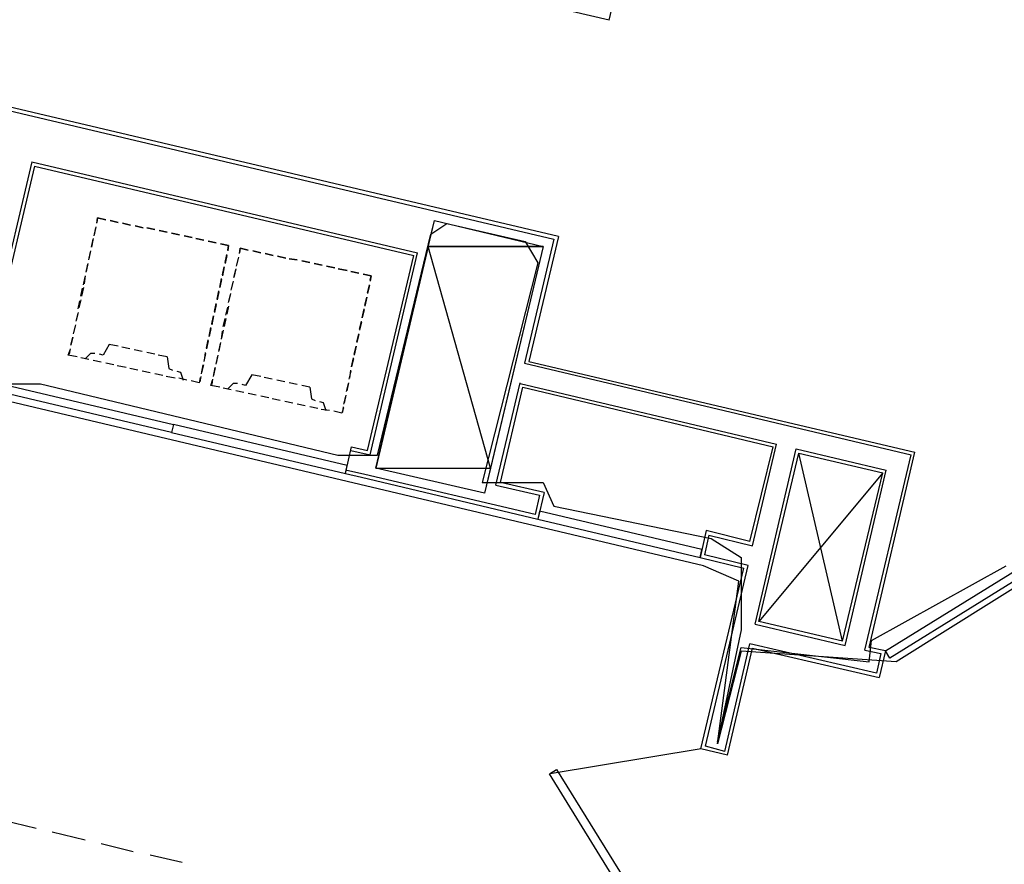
# Model space of a CAD drawing. Header units: feet. Extents: x -79 to 198, y -22 to 181.
# Tile 33 of 256: x 55 to 70, y 66 to 79. Entities that reach past the tile are written whole.
import ezdxf

# ---------------------------------------------------------------- set-up
doc = ezdxf.new("R2010")
doc.units = ezdxf.units.FT
for name, color, linetype in [('A-AREA-COMUN', 252, 'CONTINUOUS'), ('A-AREA-UNIDAD', 30, 'CONTINUOUS'), ('A-LINEA', 7, 'CONTINUOUS'), ('A-MURO-CONCRETO', 8, 'CONTINUOUS')]:
    doc.layers.add(name, color=color, linetype=linetype)

msp = doc.modelspace()

# ---------------------------------------------------------------- linework, layer by layer
at = {"layer": 'A-AREA-COMUN'}
msp.add_lwpolyline([(70.32, 70.6844), (68.08, 69.28), (65.76, 69.44), (65.408, 68.0533), (65.728, 70.4889), (65.2, 70.72), (54.528, 73.2444), (54, 71.2), (52.88, 71.1644), (33.92, 75.6444)], dxfattribs=at)
at = {"layer": 'A-AREA-UNIDAD'}
msp.add_lwpolyline([(54.24, 73.44), (55.28, 73.44), (59.728, 72.3733), (60.32, 72.3733), (61.12, 75.68), (61.36, 75.84), (62.528, 75.5733), (62.72, 75.2533), (61.888, 71.9644), (62.8, 71.9644), (62.96, 71.6089), (65.312, 71.1289), (65.76, 70.8444), (65.76, 69.76), (65.408, 68.0889), (65.76, 69.4933), (67.68, 69.28), (67.712, 69.6), (69.728, 70.72)], dxfattribs=at)
at = {"layer": 'A-LINEA'}
for p, q in [((63.7867, 78.8844), (65.8933, 87.7378)), ((63.0267, 75.6444), (43.56, 80.2444)), ((43.6, 80.1778), (62.96, 75.6044)), ((63.7867, 78.8844), (61.56, 79.4044)), ((55.1467, 76.7644), (54.28, 73.0844)), ((55.1467, 76.7644), (60.92, 75.4044)), ((55.1867, 76.6978), (54.32, 73.0178)), ((55.1867, 76.6978), (60.8667, 75.3644)), ((56.12, 75.8444), (56.1333, 75.9244)), ((56.1333, 75.9244), (56.2533, 75.8978)), ((56.32, 75.8844), (56.44, 75.8578)), ((56.44, 75.8578), (56.32, 75.8844)), ((56.1067, 75.7911), (56.08, 75.6711)), ((56.08, 75.6578), (56.1067, 75.7778)), ((56.5067, 75.8444), (56.6267, 75.8178)), ((56.6267, 75.8178), (56.5067, 75.8444)), ((56.6933, 75.8044), (56.8133, 75.7778)), ((56.8133, 75.7778), (56.6933, 75.8044)), ((56.8667, 75.7778), (56.9867, 75.7511)), ((56.9867, 75.7511), (56.8667, 75.7778)), ((57.0533, 75.7378), (57.1733, 75.7111)), ((57.1733, 75.7111), (57.0533, 75.7378)), ((56.0667, 75.6178), (56.04, 75.4844)), ((56.04, 75.4844), (56.0667, 75.6044)), ((57.24, 75.6978), (57.36, 75.6711)), ((57.36, 75.6711), (57.24, 75.6978)), ((57.4267, 75.6578), (57.5467, 75.6311)), ((57.5467, 75.6311), (57.4267, 75.6578)), ((57.6, 75.6178), (57.72, 75.5911)), ((57.72, 75.5911), (57.6, 75.6178)), ((62.96, 75.6044), (62.52, 73.7511)), ((63.0267, 75.6444), (62.5867, 73.7778)), ((57.7867, 75.5778), (57.9067, 75.5511)), ((57.9067, 75.5511), (57.7867, 75.5778)), ((58.2533, 75.3911), (58.2667, 75.4711)), ((58.2667, 75.4711), (58.3867, 75.4444)), ((56.0267, 75.4311), (56, 75.3111)), ((56, 75.2978), (56.0267, 75.4178)), ((58.04, 75.2578), (58.0667, 75.3778)), ((58.0667, 75.3644), (58.04, 75.2444)), ((58.24, 75.3378), (58.2133, 75.2178)), ((58.2133, 75.2044), (58.24, 75.3244)), ((58.4533, 75.4311), (58.5733, 75.4044)), ((58.5733, 75.4044), (58.4533, 75.4311)), ((58.64, 75.3911), (58.76, 75.3644)), ((58.76, 75.3644), (58.64, 75.3911)), ((58.8267, 75.3511), (58.9467, 75.3244)), ((58.9467, 75.3244), (58.8267, 75.3511)), ((59, 75.3111), (59.12, 75.2978)), ((59.12, 75.2978), (59, 75.3111)), ((60.1733, 72.4444), (60.8667, 75.3644)), ((60.2133, 72.3778), (60.92, 75.4044)), ((55.9867, 75.2444), (55.96, 75.1244)), ((55.96, 75.1111), (55.9867, 75.2311)), ((58.0267, 75.1911), (58, 75.0578)), ((58, 75.0711), (58.0267, 75.1911)), ((58.2, 75.1644), (58.1733, 75.0311)), ((58.1733, 75.0311), (58.2, 75.1511)), ((59.1867, 75.2844), (59.3067, 75.2578)), ((59.3067, 75.2578), (59.1867, 75.2844)), ((59.3733, 75.2444), (59.4933, 75.2178)), ((59.4933, 75.2178), (59.3733, 75.2444)), ((59.56, 75.2044), (59.68, 75.1778)), ((59.68, 75.1778), (59.56, 75.2044)), ((59.7333, 75.1644), (59.8667, 75.1378)), ((59.8667, 75.1378), (59.7333, 75.1644)), ((55.92, 74.9244), (55.9467, 75.0444)), ((55.9467, 75.0578), (55.9333, 74.9378)), ((57.96, 74.8844), (57.9867, 75.0178)), ((57.9867, 75.0044), (57.96, 74.8844)), ((59.92, 75.1244), (60.04, 75.0978)), ((60.04, 75.0978), (59.92, 75.1244)), ((55.88, 74.7511), (55.9067, 74.8711)), ((55.92, 74.8844), (55.8933, 74.7511)), ((58.16, 74.9778), (58.1333, 74.8578)), ((58.1333, 74.8444), (58.16, 74.9644)), ((60.1733, 74.8044), (60.2, 74.9244)), ((60.2, 74.9111), (60.1733, 74.7911)), ((57.92, 74.7111), (57.9467, 74.8311)), ((57.9467, 74.8178), (57.92, 74.6978)), ((58.12, 74.7911), (58.0933, 74.6711)), ((58.0933, 74.6578), (58.12, 74.7778)), ((60.16, 74.7378), (60.1333, 74.6044)), ((60.1333, 74.6178), (60.16, 74.7378)), ((55.84, 74.5644), (55.8667, 74.6844)), ((55.88, 74.6978), (55.8533, 74.5778)), ((57.88, 74.5244), (57.9067, 74.6444)), ((57.9067, 74.6311), (57.88, 74.5111)), ((58.0533, 74.4711), (58.08, 74.5911)), ((58.0933, 74.6044), (58.0667, 74.4844)), ((60.0933, 74.4311), (60.12, 74.5644)), ((60.12, 74.5511), (60.0933, 74.4311)), ((55.84, 74.5111), (55.8133, 74.3911)), ((55.8133, 74.3778), (55.84, 74.4978)), ((57.8667, 74.4578), (57.84, 74.3244)), ((57.84, 74.3378), (57.8667, 74.4578)), ((58.0133, 74.2978), (58.04, 74.4178)), ((58.0533, 74.4178), (58.0267, 74.2978)), ((55.8, 74.3244), (55.7733, 74.2044)), ((55.7733, 74.1911), (55.8, 74.3111)), ((57.8, 74.1511), (57.8267, 74.2844)), ((57.8267, 74.2711), (57.8, 74.1511)), ((60.0533, 74.2578), (60.08, 74.3778)), ((60.08, 74.3644), (60.0533, 74.2444)), ((55.7333, 74.0178), (55.76, 74.1378)), ((55.76, 74.1378), (55.7333, 74.0178)), ((58.0133, 74.2444), (57.9867, 74.1244)), ((57.9867, 74.1111), (58, 74.2311)), ((60.0133, 74.0711), (60.04, 74.1911)), ((60.04, 74.1778), (60.0133, 74.0578)), ((55.72, 73.9644), (55.7067, 73.8844)), ((56.44, 74.0044), (56.3067, 74.0311)), ((56.6133, 73.9644), (56.4933, 73.9911)), ((57.76, 73.9778), (57.7867, 74.0978)), ((57.7867, 74.0844), (57.76, 73.9644)), ((57.9733, 74.0578), (57.9467, 73.9378)), ((57.9467, 73.9244), (57.9733, 74.0444)), ((60, 74.0044), (59.9733, 73.8711)), ((59.9733, 73.8844), (60, 74.0044)), ((55.8267, 73.8444), (55.6933, 73.8711)), ((56, 73.8044), (55.88, 73.8311)), ((56, 73.8044), (55.88, 73.8311)), ((56.8, 73.9244), (56.68, 73.9511)), ((56.9867, 73.8844), (56.8667, 73.9111)), ((57.1733, 73.8444), (57.04, 73.8711)), ((57.7467, 73.8978), (57.72, 73.7778)), ((57.7333, 73.7911), (57.7467, 73.9111)), ((57.9333, 73.8711), (57.9067, 73.7511)), ((57.9067, 73.7378), (57.9333, 73.8578)), ((59.9333, 73.6978), (59.96, 73.8311)), ((59.96, 73.8178), (59.9333, 73.6978)), ((56.1867, 73.7644), (56.0667, 73.7911)), ((56.1867, 73.7644), (56.0667, 73.7911)), ((56.3733, 73.7244), (56.2533, 73.7511)), ((56.3733, 73.7244), (56.2533, 73.7511)), ((56.56, 73.6844), (56.4267, 73.7111)), ((56.56, 73.6844), (56.4267, 73.7111)), ((56.7333, 73.6444), (56.6133, 73.6711)), ((56.7333, 73.6444), (56.6133, 73.6711)), ((57.7067, 73.7244), (57.68, 73.5911)), ((57.6933, 73.6044), (57.72, 73.7244)), ((57.8667, 73.5511), (57.8933, 73.6844)), ((57.8933, 73.6844), (57.8667, 73.5644)), ((62.52, 73.7511), (68.3067, 72.3778)), ((62.5867, 73.7778), (68.36, 72.4178)), ((56.92, 73.6044), (56.8, 73.6311)), ((56.92, 73.6044), (56.8, 73.6311)), ((57.1067, 73.5644), (56.9867, 73.5911)), ((57.1067, 73.5644), (56.9867, 73.5911)), ((57.2933, 73.5244), (57.16, 73.5511)), ((57.2933, 73.5244), (57.16, 73.5511)), ((57.4667, 73.4978), (57.3467, 73.5244)), ((57.4667, 73.4978), (57.3467, 73.5244)), ((57.6667, 73.4711), (57.68, 73.5511)), ((58.5733, 73.5511), (58.44, 73.5778)), ((58.7467, 73.5111), (58.6267, 73.5378)), ((59.92, 73.6311), (59.8933, 73.5111)), ((59.9067, 73.5244), (59.92, 73.6444)), ((57.6533, 73.4578), (57.5333, 73.4844)), ((57.96, 73.3911), (57.8267, 73.4178)), ((57.8533, 73.5111), (57.84, 73.4311)), ((58.1333, 73.3511), (58.0133, 73.3778)), ((58.1333, 73.3511), (58.0133, 73.3778)), ((58.9333, 73.4711), (58.8133, 73.4978)), ((59.12, 73.4311), (59, 73.4578)), ((59.3067, 73.3911), (59.1867, 73.4178)), ((59.88, 73.4444), (59.8533, 73.3244)), ((59.8667, 73.3378), (59.8933, 73.4578)), ((62.0933, 71.9244), (62.4533, 73.4578)), ((62.16, 71.9644), (62.4933, 73.3911)), ((62.4533, 73.4444), (66.2933, 72.5378)), ((62.4933, 73.3911), (66.24, 72.4978)), ((58.32, 73.3111), (58.2, 73.3378)), ((58.32, 73.3111), (58.2, 73.3378)), ((58.5067, 73.2711), (58.3867, 73.2978)), ((58.5067, 73.2711), (58.3867, 73.2978)), ((58.6933, 73.2311), (58.5733, 73.2578)), ((58.6933, 73.2311), (58.5733, 73.2578)), ((59.84, 73.2578), (59.8133, 73.1378)), ((59.8267, 73.1511), (59.8533, 73.2711)), ((58.8667, 73.1911), (58.7467, 73.2178)), ((58.8667, 73.1911), (58.7467, 73.2178)), ((59.0533, 73.1511), (58.9333, 73.1778)), ((59.0533, 73.1511), (58.9333, 73.1778)), ((59.24, 73.1111), (59.12, 73.1378)), ((59.24, 73.1111), (59.12, 73.1378)), ((59.4267, 73.0711), (59.3067, 73.0978)), ((59.4267, 73.0711), (59.3067, 73.0978)), ((59.8, 73.0178), (59.8133, 73.0978)), ((59.6, 73.0444), (59.48, 73.0578)), ((59.6, 73.0444), (59.48, 73.0578)), ((59.7867, 73.0044), (59.6667, 73.0311)), ((59.84, 72.0978), (59.9333, 72.4978)), ((59.9333, 72.4978), (60.1733, 72.4444)), ((65.8933, 71.0844), (66.24, 72.4978)), ((65.9333, 71.0178), (66.2933, 72.5378)), ((59.92, 72.4444), (60.2133, 72.3778)), ((65.9733, 69.8444), (66.5867, 72.4711)), ((66.0267, 69.8844), (66.6267, 72.4044)), ((66.5867, 72.4711), (67.9333, 72.1511)), ((66.6267, 72.4044), (67.88, 72.1111)), ((67.28, 69.5911), (66.6267, 72.4044)), ((67.6133, 69.4578), (68.3067, 72.3778)), ((67.68, 69.4978), (68.36, 72.4178)), ((60.1333, 72.0844), (59.84, 72.1511)), ((59.84, 72.0978), (60.08, 72.0444)), ((62.68, 71.4844), (60.1333, 72.0844)), ((67.88, 72.1111), (66.0267, 69.8844)), ((67.28, 69.5911), (67.88, 72.1111)), ((67.32, 69.5244), (67.9333, 72.1511)), ((60.08, 72.0444), (62.72, 71.4178)), ((62.0933, 71.9244), (62.7467, 71.7778)), ((62.8133, 71.8178), (62.16, 71.9644)), ((62.7467, 71.7778), (62.68, 71.4844)), ((62.8133, 71.8178), (62.72, 71.4178)), ((65.24, 71.2444), (65.1467, 70.8444)), ((65.24, 71.2444), (65.1467, 70.8444)), ((65.28, 71.1778), (65.2133, 70.8844)), ((65.8933, 71.0844), (65.24, 71.2444)), ((65.28, 71.1778), (65.9333, 71.0178)), ((65.8667, 70.7244), (65.2133, 70.8844)), ((65.1467, 70.8444), (65.8, 70.6844)), ((65.2267, 68.0178), (65.8667, 70.7244)), ((65.16, 67.9778), (65.8, 70.6844)), ((65.9733, 69.8444), (67.32, 69.5244)), ((67.28, 69.5911), (66.0267, 69.8844)), ((65.52, 67.9378), (65.8933, 69.5511)), ((67.7867, 69.1111), (65.8933, 69.5511)), ((67.6133, 69.4578), (67.8533, 69.4044)), ((67.92, 69.4444), (67.68, 69.4978)), ((67.8533, 69.4044), (67.7867, 69.1111)), ((67.92, 69.4444), (67.8267, 69.0444)), ((65.1655, 67.977), (62.903, 67.6073)), ((65.56, 67.8844), (65.16, 67.9778)), ((65.56, 67.8844), (65.16, 67.9778)), ((65.52, 67.9378), (65.2267, 68.0178)), ((54.72, 66.9111), (55.2133, 66.7911)), ((55.4533, 66.7378), (55.9467, 66.6178)), ((56.1867, 66.5644), (56.6667, 66.4444)), ((56.92, 66.3911), (57.4, 66.2844))]:
    msp.add_line(p, q, dxfattribs=at)
for points in [[(56.2533, 75.8978), (56.1333, 75.9244), (56.12, 75.8578)], [(62.8, 75.4978), (61.92, 71.8044), (60.2933, 72.1778), (61.1733, 75.8844), (62.8, 75.4978)], [(57.9733, 75.5378), (58.0933, 75.5111), (58.08, 75.4311)], [(58.08, 75.4444), (58.0933, 75.5111), (57.9733, 75.5378)], [(58.3867, 75.4444), (58.2667, 75.4711), (58.2533, 75.4044)], [(60.1067, 75.0844), (60.2267, 75.0578), (60.2133, 74.9778)], [(60.2133, 74.9911), (60.2267, 75.0578), (60.1067, 75.0844)], [(56.3067, 74.0311), (56.2133, 73.8711), (56.16, 73.8844)], [(55.8267, 73.8444), (55.6933, 73.8711), (55.72, 73.9511)], [(56.0933, 73.8978), (56.0267, 73.8978), (55.9467, 73.8178)], [(57.1733, 73.8444), (57.2, 73.6711), (57.2533, 73.6444)], [(57.32, 73.6311), (57.3733, 73.6178), (57.4133, 73.4978)], [(57.6667, 73.5378), (57.6533, 73.4578), (57.5333, 73.4844)], [(58.44, 73.5778), (58.3467, 73.4178), (58.2933, 73.4311)], [(54.6667, 73.4444), (57.2667, 72.8311), (57.24, 72.7111), (54.64, 73.3244), (54.6667, 73.4444)], [(57.96, 73.3911), (57.8267, 73.4178), (57.8533, 73.4978)], [(58.2267, 73.4444), (58.16, 73.4444), (58.08, 73.3644)], [(59.3067, 73.3911), (59.3333, 73.2178), (59.3867, 73.1911)], [(59.4533, 73.1778), (59.5067, 73.1644), (59.5467, 73.0444)], [(59.8133, 73.0844), (59.7867, 73.0044), (59.6667, 73.0311)], [(59.8667, 72.2178), (57.2667, 72.8311), (57.24, 72.7111), (59.84, 72.0978), (59.8667, 72.2178)], [(65.1733, 70.9644), (62.7467, 71.5378), (62.72, 71.4178), (65.1467, 70.8444), (65.1733, 70.9644)], [(67.92, 69.4444), (70.4667, 71.0178), (70.5333, 70.9111), (67.9867, 69.3378), (67.92, 69.4444)], [(65.56, 67.8844), (65.9333, 69.4844), (67.8267, 69.0444)], [(64.4667, 65.0578), (62.8933, 67.6044), (63, 67.6711), (64.5733, 65.1244), (64.4667, 65.0578)]]:
    msp.add_lwpolyline(points, dxfattribs=at)
at = {"layer": 'A-MURO-CONCRETO'}
for points in [[(61.1733, 75.8844), (62.8, 75.4978), (61.08, 75.4978), (61.1733, 75.8844), (61.1733, 75.8844)], [(61.08, 75.4978), (60.2933, 72.1778), (62.0133, 72.1778), (61.08, 75.4978)], [(61.08, 75.4978), (62.8, 75.4978), (62.0133, 72.1778), (61.08, 75.4978), (61.08, 75.4978)], [(60.2933, 72.1778), (62.0133, 72.1778), (61.92, 71.8044), (60.2933, 72.1778), (60.2933, 72.1778)]]:
    msp.add_lwpolyline(points, dxfattribs=at)

doc.saveas('drawing.dxf')
